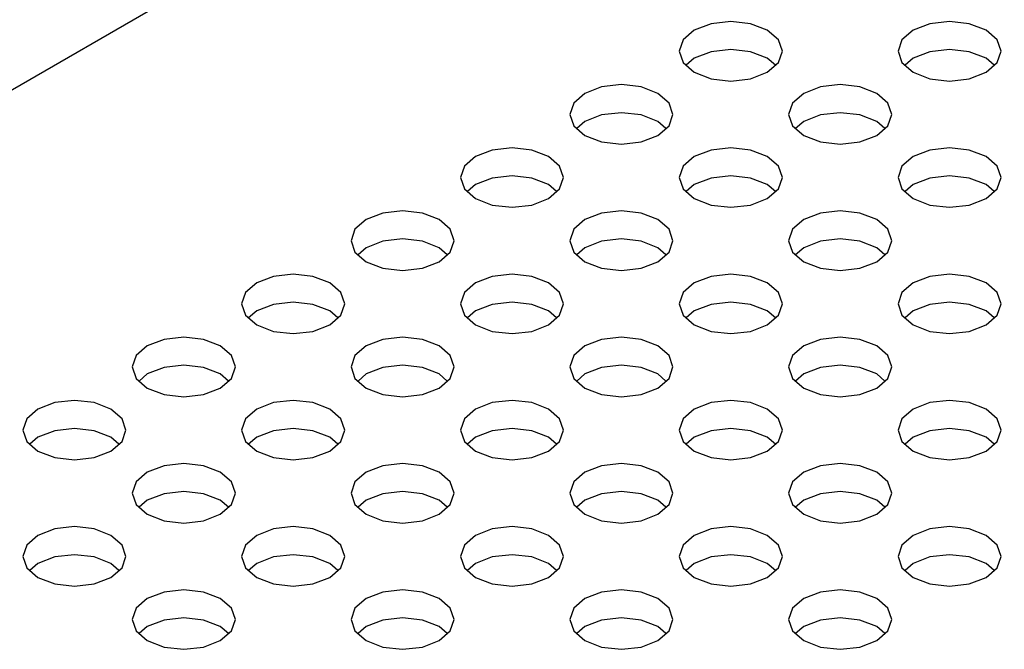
# Model space of a CAD drawing. Header units: inches. Extents: x 0 to 34, y 0 to 22.
# Tile 18 of 66: x 2.98 to 3.351, y 8.974 to 9.212. Entities that reach past the tile are written whole.
import ezdxf

# ---------------------------------------------------------------- set-up
doc = ezdxf.new("R2010")
doc.units = ezdxf.units.IN
doc.header["$LTSCALE"] = 1.87
doc.header["$MEASUREMENT"] = 0
doc.layers.get('0').update_dxf_attribs({"linetype": 'CONTINUOUS'})

msp = doc.modelspace()

# ---------------------------------------------------------------- linework, layer by layer
at = {"color": 2, "linetype": 'CONTINUOUS'}
for p, q in [((2.63599, 8.98889), (5.30903, 10.53226)), ((3.24047, 9.21045), (3.23415, 9.20801)), ((3.24791, 9.2113), (3.24047, 9.21045)), ((3.25536, 9.21045), (3.24791, 9.2113)), ((3.26167, 9.20801), (3.25536, 9.21045)), ((3.32303, 9.21045), (3.31672, 9.20801)), ((3.33048, 9.2113), (3.32303, 9.21045)), ((3.33792, 9.21045), (3.33048, 9.2113)), ((3.34424, 9.20801), (3.33792, 9.21045)), ((3.23415, 9.20801), (3.22993, 9.20436)), ((3.26589, 9.20436), (3.26167, 9.20801)), ((3.31672, 9.20801), (3.3125, 9.20436)), ((3.34846, 9.20436), (3.34424, 9.20801)), ((3.22993, 9.20436), (3.22845, 9.20006)), ((3.26737, 9.20006), (3.26589, 9.20436)), ((3.3125, 9.20436), (3.31102, 9.20006)), ((3.34994, 9.20006), (3.34846, 9.20436)), ((3.22845, 9.20006), (3.22993, 9.19577)), ((3.24047, 9.19985), (3.23415, 9.19742)), ((3.24791, 9.20071), (3.24047, 9.19985)), ((3.25536, 9.19985), (3.24791, 9.20071)), ((3.26167, 9.19742), (3.25536, 9.19985)), ((3.26589, 9.19577), (3.26737, 9.20006)), ((3.31102, 9.20006), (3.3125, 9.19577)), ((3.32303, 9.19985), (3.31672, 9.19742)), ((3.33048, 9.20071), (3.32303, 9.19985)), ((3.33792, 9.19985), (3.33048, 9.20071)), ((3.34424, 9.19742), (3.33792, 9.19985)), ((3.34846, 9.19577), (3.34994, 9.20006)), ((3.22993, 9.19577), (3.23415, 9.19212)), ((3.23415, 9.19742), (3.23109, 9.19477)), ((3.26474, 9.19477), (3.26167, 9.19742)), ((3.26167, 9.19212), (3.26589, 9.19577)), ((3.3125, 9.19577), (3.31672, 9.19212)), ((3.31672, 9.19742), (3.31365, 9.19477)), ((3.3473, 9.19477), (3.34424, 9.19742)), ((3.34424, 9.19212), (3.34846, 9.19577)), ((3.23415, 9.19212), (3.24047, 9.18968)), ((3.25536, 9.18968), (3.26167, 9.19212)), ((3.31672, 9.19212), (3.32303, 9.18968)), ((3.33792, 9.18968), (3.34424, 9.19212)), ((3.24047, 9.18968), (3.24791, 9.18883)), ((3.24791, 9.18883), (3.25536, 9.18968)), ((3.32303, 9.18968), (3.33048, 9.18883)), ((3.33048, 9.18883), (3.33792, 9.18968)), ((3.19918, 9.18661), (3.19287, 9.18417)), ((3.20663, 9.18747), (3.19918, 9.18661)), ((3.21408, 9.18661), (3.20663, 9.18747)), ((3.22039, 9.18417), (3.21408, 9.18661)), ((3.28175, 9.18661), (3.27543, 9.18417)), ((3.2892, 9.18747), (3.28175, 9.18661)), ((3.29664, 9.18661), (3.2892, 9.18747)), ((3.30296, 9.18417), (3.29664, 9.18661)), ((3.19287, 9.18417), (3.18865, 9.18053)), ((3.22461, 9.18053), (3.22039, 9.18417)), ((3.27543, 9.18417), (3.27122, 9.18053)), ((3.30717, 9.18053), (3.30296, 9.18417)), ((3.18865, 9.18053), (3.18717, 9.17623)), ((3.22609, 9.17623), (3.22461, 9.18053)), ((3.27122, 9.18053), (3.26973, 9.17623)), ((3.30866, 9.17623), (3.30717, 9.18053)), ((3.18717, 9.17623), (3.18865, 9.17193)), ((3.19287, 9.17358), (3.18981, 9.17093)), ((3.19918, 9.17602), (3.19287, 9.17358)), ((3.20663, 9.17687), (3.19918, 9.17602)), ((3.21408, 9.17602), (3.20663, 9.17687)), ((3.22039, 9.17358), (3.21408, 9.17602)), ((3.22346, 9.17093), (3.22039, 9.17358)), ((3.22461, 9.17193), (3.22609, 9.17623)), ((3.26973, 9.17623), (3.27122, 9.17193)), ((3.27543, 9.17358), (3.27237, 9.17093)), ((3.28175, 9.17602), (3.27543, 9.17358)), ((3.2892, 9.17687), (3.28175, 9.17602)), ((3.29664, 9.17602), (3.2892, 9.17687)), ((3.30296, 9.17358), (3.29664, 9.17602)), ((3.30602, 9.17093), (3.30296, 9.17358)), ((3.30717, 9.17193), (3.30866, 9.17623)), ((3.18865, 9.17193), (3.19287, 9.16828)), ((3.22039, 9.16828), (3.22461, 9.17193)), ((3.27122, 9.17193), (3.27543, 9.16828)), ((3.30296, 9.16828), (3.30717, 9.17193)), ((3.19287, 9.16828), (3.19918, 9.16585)), ((3.19918, 9.16585), (3.20663, 9.16499)), ((3.20663, 9.16499), (3.21408, 9.16585)), ((3.21408, 9.16585), (3.22039, 9.16828)), ((3.27543, 9.16828), (3.28175, 9.16585)), ((3.28175, 9.16585), (3.2892, 9.16499)), ((3.2892, 9.16499), (3.29664, 9.16585)), ((3.29664, 9.16585), (3.30296, 9.16828)), ((3.1579, 9.16277), (3.15159, 9.16034)), ((3.16535, 9.16363), (3.1579, 9.16277)), ((3.1728, 9.16277), (3.16535, 9.16363)), ((3.17911, 9.16034), (3.1728, 9.16277)), ((3.24047, 9.16277), (3.23415, 9.16034)), ((3.24791, 9.16363), (3.24047, 9.16277)), ((3.25536, 9.16277), (3.24791, 9.16363)), ((3.26167, 9.16034), (3.25536, 9.16277)), ((3.32303, 9.16277), (3.31672, 9.16034)), ((3.33048, 9.16363), (3.32303, 9.16277)), ((3.33792, 9.16277), (3.33048, 9.16363)), ((3.34424, 9.16034), (3.33792, 9.16277)), ((3.15159, 9.16034), (3.14737, 9.15669)), ((3.18333, 9.15669), (3.17911, 9.16034)), ((3.23415, 9.16034), (3.22993, 9.15669)), ((3.26589, 9.15669), (3.26167, 9.16034)), ((3.31672, 9.16034), (3.3125, 9.15669)), ((3.34846, 9.15669), (3.34424, 9.16034)), ((3.14737, 9.15669), (3.14589, 9.15239)), ((3.18481, 9.15239), (3.18333, 9.15669)), ((3.22993, 9.15669), (3.22845, 9.15239)), ((3.26737, 9.15239), (3.26589, 9.15669)), ((3.3125, 9.15669), (3.31102, 9.15239)), ((3.34994, 9.15239), (3.34846, 9.15669)), ((3.14589, 9.15239), (3.14737, 9.14809)), ((3.1579, 9.15218), (3.15159, 9.14975)), ((3.16535, 9.15304), (3.1579, 9.15218)), ((3.1728, 9.15218), (3.16535, 9.15304)), ((3.17911, 9.14975), (3.1728, 9.15218)), ((3.18333, 9.14809), (3.18481, 9.15239)), ((3.22845, 9.15239), (3.22993, 9.14809)), ((3.24047, 9.15218), (3.23415, 9.14975)), ((3.24791, 9.15304), (3.24047, 9.15218)), ((3.25536, 9.15218), (3.24791, 9.15304)), ((3.26167, 9.14975), (3.25536, 9.15218)), ((3.26589, 9.14809), (3.26737, 9.15239)), ((3.31102, 9.15239), (3.3125, 9.14809)), ((3.32303, 9.15218), (3.31672, 9.14975)), ((3.33048, 9.15304), (3.32303, 9.15218)), ((3.33792, 9.15218), (3.33048, 9.15304)), ((3.34424, 9.14975), (3.33792, 9.15218)), ((3.34846, 9.14809), (3.34994, 9.15239)), ((3.14737, 9.14809), (3.15159, 9.14445)), ((3.15159, 9.14975), (3.14852, 9.1471)), ((3.18218, 9.1471), (3.17911, 9.14975)), ((3.17911, 9.14445), (3.18333, 9.14809)), ((3.22993, 9.14809), (3.23415, 9.14445)), ((3.23415, 9.14975), (3.23109, 9.1471)), ((3.26474, 9.1471), (3.26167, 9.14975)), ((3.26167, 9.14445), (3.26589, 9.14809)), ((3.3125, 9.14809), (3.31672, 9.14445)), ((3.31672, 9.14975), (3.31365, 9.1471)), ((3.3473, 9.1471), (3.34424, 9.14975)), ((3.34424, 9.14445), (3.34846, 9.14809)), ((3.15159, 9.14445), (3.1579, 9.14201)), ((3.1728, 9.14201), (3.17911, 9.14445)), ((3.23415, 9.14445), (3.24047, 9.14201)), ((3.25536, 9.14201), (3.26167, 9.14445)), ((3.31672, 9.14445), (3.32303, 9.14201)), ((3.33792, 9.14201), (3.34424, 9.14445)), ((3.12407, 9.13979), (3.11662, 9.13894)), ((3.13152, 9.13894), (3.12407, 9.13979)), ((3.1579, 9.14201), (3.16535, 9.14116)), ((3.16535, 9.14116), (3.1728, 9.14201)), ((3.20663, 9.13979), (3.19918, 9.13894)), ((3.21408, 9.13894), (3.20663, 9.13979)), ((3.24047, 9.14201), (3.24791, 9.14116)), ((3.24791, 9.14116), (3.25536, 9.14201)), ((3.2892, 9.13979), (3.28175, 9.13894)), ((3.29664, 9.13894), (3.2892, 9.13979)), ((3.32303, 9.14201), (3.33048, 9.14116)), ((3.33048, 9.14116), (3.33792, 9.14201)), ((3.11031, 9.1365), (3.10609, 9.13286)), ((3.11662, 9.13894), (3.11031, 9.1365)), ((3.13783, 9.1365), (3.13152, 9.13894)), ((3.14205, 9.13286), (3.13783, 9.1365)), ((3.19287, 9.1365), (3.18865, 9.13286)), ((3.19918, 9.13894), (3.19287, 9.1365)), ((3.22039, 9.1365), (3.21408, 9.13894)), ((3.22461, 9.13286), (3.22039, 9.1365)), ((3.27543, 9.1365), (3.27122, 9.13286)), ((3.28175, 9.13894), (3.27543, 9.1365)), ((3.30296, 9.1365), (3.29664, 9.13894)), ((3.30717, 9.13286), (3.30296, 9.1365)), ((3.10609, 9.13286), (3.10461, 9.12856)), ((3.14353, 9.12856), (3.14205, 9.13286)), ((3.18865, 9.13286), (3.18717, 9.12856)), ((3.22609, 9.12856), (3.22461, 9.13286)), ((3.27122, 9.13286), (3.26973, 9.12856)), ((3.30866, 9.12856), (3.30717, 9.13286)), ((3.12407, 9.1292), (3.11662, 9.12835)), ((3.13152, 9.12835), (3.12407, 9.1292)), ((3.20663, 9.1292), (3.19918, 9.12835)), ((3.21408, 9.12835), (3.20663, 9.1292)), ((3.2892, 9.1292), (3.28175, 9.12835)), ((3.29664, 9.12835), (3.2892, 9.1292)), ((3.10461, 9.12856), (3.10609, 9.12426)), ((3.11031, 9.12591), (3.10724, 9.12326)), ((3.11662, 9.12835), (3.11031, 9.12591)), ((3.13783, 9.12591), (3.13152, 9.12835)), ((3.14089, 9.12326), (3.13783, 9.12591)), ((3.14205, 9.12426), (3.14353, 9.12856)), ((3.18717, 9.12856), (3.18865, 9.12426)), ((3.19287, 9.12591), (3.18981, 9.12326)), ((3.19918, 9.12835), (3.19287, 9.12591)), ((3.22039, 9.12591), (3.21408, 9.12835)), ((3.22346, 9.12326), (3.22039, 9.12591)), ((3.22461, 9.12426), (3.22609, 9.12856)), ((3.26973, 9.12856), (3.27122, 9.12426)), ((3.27543, 9.12591), (3.27237, 9.12326)), ((3.28175, 9.12835), (3.27543, 9.12591)), ((3.30296, 9.12591), (3.29664, 9.12835)), ((3.30602, 9.12326), (3.30296, 9.12591)), ((3.30717, 9.12426), (3.30866, 9.12856)), ((3.10609, 9.12426), (3.11031, 9.12061)), ((3.13783, 9.12061), (3.14205, 9.12426)), ((3.18865, 9.12426), (3.19287, 9.12061)), ((3.22039, 9.12061), (3.22461, 9.12426)), ((3.27122, 9.12426), (3.27543, 9.12061)), ((3.30296, 9.12061), (3.30717, 9.12426)), ((3.11031, 9.12061), (3.11662, 9.11818)), ((3.11662, 9.11818), (3.12407, 9.11732)), ((3.12407, 9.11732), (3.13152, 9.11818)), ((3.13152, 9.11818), (3.13783, 9.12061)), ((3.19287, 9.12061), (3.19918, 9.11818)), ((3.19918, 9.11818), (3.20663, 9.11732)), ((3.20663, 9.11732), (3.21408, 9.11818)), ((3.21408, 9.11818), (3.22039, 9.12061)), ((3.27543, 9.12061), (3.28175, 9.11818)), ((3.28175, 9.11818), (3.2892, 9.11732)), ((3.2892, 9.11732), (3.29664, 9.11818)), ((3.29664, 9.11818), (3.30296, 9.12061)), ((3.07534, 9.1151), (3.06903, 9.11267)), ((3.08279, 9.11596), (3.07534, 9.1151)), ((3.09023, 9.1151), (3.08279, 9.11596)), ((3.09655, 9.11267), (3.09023, 9.1151)), ((3.1579, 9.1151), (3.15159, 9.11267)), ((3.16535, 9.11596), (3.1579, 9.1151)), ((3.1728, 9.1151), (3.16535, 9.11596)), ((3.17911, 9.11267), (3.1728, 9.1151)), ((3.24047, 9.1151), (3.23415, 9.11267)), ((3.24791, 9.11596), (3.24047, 9.1151)), ((3.25536, 9.1151), (3.24791, 9.11596)), ((3.26167, 9.11267), (3.25536, 9.1151)), ((3.32303, 9.1151), (3.31672, 9.11267)), ((3.33048, 9.11596), (3.32303, 9.1151)), ((3.33792, 9.1151), (3.33048, 9.11596)), ((3.34424, 9.11267), (3.33792, 9.1151)), ((3.06903, 9.11267), (3.06481, 9.10902)), ((3.10077, 9.10902), (3.09655, 9.11267)), ((3.15159, 9.11267), (3.14737, 9.10902)), ((3.18333, 9.10902), (3.17911, 9.11267)), ((3.23415, 9.11267), (3.22993, 9.10902)), ((3.26589, 9.10902), (3.26167, 9.11267)), ((3.31672, 9.11267), (3.3125, 9.10902)), ((3.34846, 9.10902), (3.34424, 9.11267)), ((3.06481, 9.10902), (3.06333, 9.10472)), ((3.10225, 9.10472), (3.10077, 9.10902)), ((3.14737, 9.10902), (3.14589, 9.10472)), ((3.18481, 9.10472), (3.18333, 9.10902)), ((3.22993, 9.10902), (3.22845, 9.10472)), ((3.26737, 9.10472), (3.26589, 9.10902)), ((3.3125, 9.10902), (3.31102, 9.10472)), ((3.34994, 9.10472), (3.34846, 9.10902)), ((3.06333, 9.10472), (3.06481, 9.10042)), ((3.07534, 9.10451), (3.06903, 9.10208)), ((3.08279, 9.10537), (3.07534, 9.10451)), ((3.09023, 9.10451), (3.08279, 9.10537)), ((3.09655, 9.10208), (3.09023, 9.10451)), ((3.10077, 9.10042), (3.10225, 9.10472)), ((3.14589, 9.10472), (3.14737, 9.10042)), ((3.1579, 9.10451), (3.15159, 9.10208)), ((3.16535, 9.10537), (3.1579, 9.10451)), ((3.1728, 9.10451), (3.16535, 9.10537)), ((3.17911, 9.10208), (3.1728, 9.10451)), ((3.18333, 9.10042), (3.18481, 9.10472)), ((3.22845, 9.10472), (3.22993, 9.10042)), ((3.24047, 9.10451), (3.23415, 9.10208)), ((3.24791, 9.10537), (3.24047, 9.10451)), ((3.25536, 9.10451), (3.24791, 9.10537)), ((3.26167, 9.10208), (3.25536, 9.10451)), ((3.26589, 9.10042), (3.26737, 9.10472)), ((3.31102, 9.10472), (3.3125, 9.10042)), ((3.32303, 9.10451), (3.31672, 9.10208)), ((3.33048, 9.10537), (3.32303, 9.10451)), ((3.33792, 9.10451), (3.33048, 9.10537)), ((3.34424, 9.10208), (3.33792, 9.10451)), ((3.34846, 9.10042), (3.34994, 9.10472)), ((3.06481, 9.10042), (3.06903, 9.09678)), ((3.06903, 9.10208), (3.06596, 9.09943)), ((3.09961, 9.09943), (3.09655, 9.10208)), ((3.09655, 9.09678), (3.10077, 9.10042)), ((3.14737, 9.10042), (3.15159, 9.09678)), ((3.15159, 9.10208), (3.14852, 9.09943)), ((3.18218, 9.09943), (3.17911, 9.10208)), ((3.17911, 9.09678), (3.18333, 9.10042)), ((3.22993, 9.10042), (3.23415, 9.09678)), ((3.23415, 9.10208), (3.23109, 9.09943)), ((3.26474, 9.09943), (3.26167, 9.10208)), ((3.26167, 9.09678), (3.26589, 9.10042)), ((3.3125, 9.10042), (3.31672, 9.09678)), ((3.31672, 9.10208), (3.31365, 9.09943)), ((3.3473, 9.09943), (3.34424, 9.10208)), ((3.34424, 9.09678), (3.34846, 9.10042)), ((3.06903, 9.09678), (3.07534, 9.09434)), ((3.09023, 9.09434), (3.09655, 9.09678)), ((3.15159, 9.09678), (3.1579, 9.09434)), ((3.1728, 9.09434), (3.17911, 9.09678)), ((3.23415, 9.09678), (3.24047, 9.09434)), ((3.25536, 9.09434), (3.26167, 9.09678)), ((3.31672, 9.09678), (3.32303, 9.09434)), ((3.33792, 9.09434), (3.34424, 9.09678)), ((3.0415, 9.09212), (3.03406, 9.09127)), ((3.04895, 9.09127), (3.0415, 9.09212)), ((3.07534, 9.09434), (3.08279, 9.09349)), ((3.08279, 9.09349), (3.09023, 9.09434)), ((3.12407, 9.09212), (3.11662, 9.09127)), ((3.13152, 9.09127), (3.12407, 9.09212)), ((3.1579, 9.09434), (3.16535, 9.09349)), ((3.16535, 9.09349), (3.1728, 9.09434)), ((3.20663, 9.09212), (3.19918, 9.09127)), ((3.21408, 9.09127), (3.20663, 9.09212)), ((3.24047, 9.09434), (3.24791, 9.09349)), ((3.24791, 9.09349), (3.25536, 9.09434)), ((3.2892, 9.09212), (3.28175, 9.09127)), ((3.29664, 9.09127), (3.2892, 9.09212)), ((3.32303, 9.09434), (3.33048, 9.09349)), ((3.33048, 9.09349), (3.33792, 9.09434)), ((3.02774, 9.08883), (3.02353, 9.08519)), ((3.03406, 9.09127), (3.02774, 9.08883)), ((3.05526, 9.08883), (3.04895, 9.09127)), ((3.05948, 9.08519), (3.05526, 9.08883)), ((3.11031, 9.08883), (3.10609, 9.08519)), ((3.11662, 9.09127), (3.11031, 9.08883)), ((3.13783, 9.08883), (3.13152, 9.09127)), ((3.14205, 9.08519), (3.13783, 9.08883)), ((3.19287, 9.08883), (3.18865, 9.08519)), ((3.19918, 9.09127), (3.19287, 9.08883)), ((3.22039, 9.08883), (3.21408, 9.09127)), ((3.22461, 9.08519), (3.22039, 9.08883)), ((3.27543, 9.08883), (3.27122, 9.08519)), ((3.28175, 9.09127), (3.27543, 9.08883)), ((3.30296, 9.08883), (3.29664, 9.09127)), ((3.30717, 9.08519), (3.30296, 9.08883)), ((3.02353, 9.08519), (3.02204, 9.08089)), ((3.06096, 9.08089), (3.05948, 9.08519)), ((3.10609, 9.08519), (3.10461, 9.08089)), ((3.14353, 9.08089), (3.14205, 9.08519)), ((3.18865, 9.08519), (3.18717, 9.08089)), ((3.22609, 9.08089), (3.22461, 9.08519)), ((3.27122, 9.08519), (3.26973, 9.08089)), ((3.30866, 9.08089), (3.30717, 9.08519)), ((3.02204, 9.08089), (3.02353, 9.07659)), ((3.03406, 9.08068), (3.02774, 9.07824)), ((3.0415, 9.08153), (3.03406, 9.08068)), ((3.04895, 9.08068), (3.0415, 9.08153)), ((3.05526, 9.07824), (3.04895, 9.08068)), ((3.05948, 9.07659), (3.06096, 9.08089)), ((3.10461, 9.08089), (3.10609, 9.07659)), ((3.11662, 9.08068), (3.11031, 9.07824)), ((3.12407, 9.08153), (3.11662, 9.08068)), ((3.13152, 9.08068), (3.12407, 9.08153)), ((3.13783, 9.07824), (3.13152, 9.08068)), ((3.14205, 9.07659), (3.14353, 9.08089)), ((3.18717, 9.08089), (3.18865, 9.07659)), ((3.19918, 9.08068), (3.19287, 9.07824)), ((3.20663, 9.08153), (3.19918, 9.08068)), ((3.21408, 9.08068), (3.20663, 9.08153)), ((3.22039, 9.07824), (3.21408, 9.08068)), ((3.22461, 9.07659), (3.22609, 9.08089)), ((3.26973, 9.08089), (3.27122, 9.07659)), ((3.28175, 9.08068), (3.27543, 9.07824)), ((3.2892, 9.08153), (3.28175, 9.08068)), ((3.29664, 9.08068), (3.2892, 9.08153)), ((3.30296, 9.07824), (3.29664, 9.08068)), ((3.30717, 9.07659), (3.30866, 9.08089)), ((3.02774, 9.07824), (3.02468, 9.07559)), ((3.05833, 9.07559), (3.05526, 9.07824)), ((3.11031, 9.07824), (3.10724, 9.07559)), ((3.14089, 9.07559), (3.13783, 9.07824)), ((3.19287, 9.07824), (3.18981, 9.07559)), ((3.22346, 9.07559), (3.22039, 9.07824)), ((3.27543, 9.07824), (3.27237, 9.07559)), ((3.30602, 9.07559), (3.30296, 9.07824)), ((3.02353, 9.07659), (3.02774, 9.07294)), ((3.02774, 9.07294), (3.03406, 9.07051)), ((3.04895, 9.07051), (3.05526, 9.07294)), ((3.05526, 9.07294), (3.05948, 9.07659)), ((3.10609, 9.07659), (3.11031, 9.07294)), ((3.11031, 9.07294), (3.11662, 9.07051)), ((3.13152, 9.07051), (3.13783, 9.07294)), ((3.13783, 9.07294), (3.14205, 9.07659)), ((3.18865, 9.07659), (3.19287, 9.07294)), ((3.19287, 9.07294), (3.19918, 9.07051)), ((3.21408, 9.07051), (3.22039, 9.07294)), ((3.22039, 9.07294), (3.22461, 9.07659)), ((3.27122, 9.07659), (3.27543, 9.07294)), ((3.27543, 9.07294), (3.28175, 9.07051)), ((3.29664, 9.07051), (3.30296, 9.07294)), ((3.30296, 9.07294), (3.30717, 9.07659)), ((3.03406, 9.07051), (3.0415, 9.06965)), ((3.0415, 9.06965), (3.04895, 9.07051)), ((3.11662, 9.07051), (3.12407, 9.06965)), ((3.12407, 9.06965), (3.13152, 9.07051)), ((3.19918, 9.07051), (3.20663, 9.06965)), ((3.20663, 9.06965), (3.21408, 9.07051)), ((3.28175, 9.07051), (3.2892, 9.06965)), ((3.2892, 9.06965), (3.29664, 9.07051)), ((2.99278, 9.06743), (2.98646, 9.065)), ((3.00022, 9.06829), (2.99278, 9.06743)), ((3.00767, 9.06743), (3.00022, 9.06829)), ((3.01398, 9.065), (3.00767, 9.06743)), ((3.07534, 9.06743), (3.06903, 9.065)), ((3.08279, 9.06829), (3.07534, 9.06743)), ((3.09023, 9.06743), (3.08279, 9.06829)), ((3.09655, 9.065), (3.09023, 9.06743)), ((3.1579, 9.06743), (3.15159, 9.065)), ((3.16535, 9.06829), (3.1579, 9.06743)), ((3.1728, 9.06743), (3.16535, 9.06829)), ((3.17911, 9.065), (3.1728, 9.06743)), ((3.24047, 9.06743), (3.23415, 9.065)), ((3.24791, 9.06829), (3.24047, 9.06743)), ((3.25536, 9.06743), (3.24791, 9.06829)), ((3.26167, 9.065), (3.25536, 9.06743)), ((3.32303, 9.06743), (3.31672, 9.065)), ((3.33048, 9.06829), (3.32303, 9.06743)), ((3.33792, 9.06743), (3.33048, 9.06829)), ((3.34424, 9.065), (3.33792, 9.06743)), ((2.98646, 9.065), (2.98224, 9.06135)), ((3.0182, 9.06135), (3.01398, 9.065)), ((3.06903, 9.065), (3.06481, 9.06135)), ((3.10077, 9.06135), (3.09655, 9.065)), ((3.15159, 9.065), (3.14737, 9.06135)), ((3.18333, 9.06135), (3.17911, 9.065)), ((3.23415, 9.065), (3.22993, 9.06135)), ((3.26589, 9.06135), (3.26167, 9.065)), ((3.31672, 9.065), (3.3125, 9.06135)), ((3.34846, 9.06135), (3.34424, 9.065)), ((2.98224, 9.06135), (2.98076, 9.05705)), ((3.01968, 9.05705), (3.0182, 9.06135)), ((3.06481, 9.06135), (3.06333, 9.05705)), ((3.10225, 9.05705), (3.10077, 9.06135)), ((3.14737, 9.06135), (3.14589, 9.05705)), ((3.18481, 9.05705), (3.18333, 9.06135)), ((3.22993, 9.06135), (3.22845, 9.05705)), ((3.26737, 9.05705), (3.26589, 9.06135)), ((3.3125, 9.06135), (3.31102, 9.05705)), ((3.34994, 9.05705), (3.34846, 9.06135)), ((2.98076, 9.05705), (2.98224, 9.05275)), ((2.98646, 9.05441), (2.9834, 9.05176)), ((2.99278, 9.05684), (2.98646, 9.05441)), ((3.00022, 9.0577), (2.99278, 9.05684)), ((3.00767, 9.05684), (3.00022, 9.0577)), ((3.01398, 9.05441), (3.00767, 9.05684)), ((3.01705, 9.05176), (3.01398, 9.05441)), ((3.0182, 9.05275), (3.01968, 9.05705)), ((3.06333, 9.05705), (3.06481, 9.05275)), ((3.06903, 9.05441), (3.06596, 9.05176)), ((3.07534, 9.05684), (3.06903, 9.05441)), ((3.08279, 9.0577), (3.07534, 9.05684)), ((3.09023, 9.05684), (3.08279, 9.0577)), ((3.09655, 9.05441), (3.09023, 9.05684)), ((3.09961, 9.05176), (3.09655, 9.05441)), ((3.10077, 9.05275), (3.10225, 9.05705)), ((3.14589, 9.05705), (3.14737, 9.05275)), ((3.15159, 9.05441), (3.14852, 9.05176)), ((3.1579, 9.05684), (3.15159, 9.05441)), ((3.16535, 9.0577), (3.1579, 9.05684)), ((3.1728, 9.05684), (3.16535, 9.0577)), ((3.17911, 9.05441), (3.1728, 9.05684)), ((3.18218, 9.05176), (3.17911, 9.05441)), ((3.18333, 9.05275), (3.18481, 9.05705)), ((3.22845, 9.05705), (3.22993, 9.05275)), ((3.23415, 9.05441), (3.23109, 9.05176)), ((3.24047, 9.05684), (3.23415, 9.05441)), ((3.24791, 9.0577), (3.24047, 9.05684)), ((3.25536, 9.05684), (3.24791, 9.0577)), ((3.26167, 9.05441), (3.25536, 9.05684)), ((3.26474, 9.05176), (3.26167, 9.05441)), ((3.26589, 9.05275), (3.26737, 9.05705)), ((3.31102, 9.05705), (3.3125, 9.05275)), ((3.31672, 9.05441), (3.31365, 9.05176)), ((3.32303, 9.05684), (3.31672, 9.05441)), ((3.33048, 9.0577), (3.32303, 9.05684)), ((3.33792, 9.05684), (3.33048, 9.0577)), ((3.34424, 9.05441), (3.33792, 9.05684)), ((3.3473, 9.05176), (3.34424, 9.05441)), ((3.34846, 9.05275), (3.34994, 9.05705)), ((2.98224, 9.05275), (2.98646, 9.04911)), ((3.01398, 9.04911), (3.0182, 9.05275)), ((3.06481, 9.05275), (3.06903, 9.04911)), ((3.09655, 9.04911), (3.10077, 9.05275)), ((3.14737, 9.05275), (3.15159, 9.04911)), ((3.17911, 9.04911), (3.18333, 9.05275)), ((3.22993, 9.05275), (3.23415, 9.04911)), ((3.26167, 9.04911), (3.26589, 9.05275)), ((3.3125, 9.05275), (3.31672, 9.04911)), ((3.34424, 9.04911), (3.34846, 9.05275)), ((2.98646, 9.04911), (2.99278, 9.04667)), ((3.00767, 9.04667), (3.01398, 9.04911)), ((3.06903, 9.04911), (3.07534, 9.04667)), ((3.09023, 9.04667), (3.09655, 9.04911)), ((3.15159, 9.04911), (3.1579, 9.04667)), ((3.1728, 9.04667), (3.17911, 9.04911)), ((3.23415, 9.04911), (3.24047, 9.04667)), ((3.25536, 9.04667), (3.26167, 9.04911)), ((3.31672, 9.04911), (3.32303, 9.04667)), ((3.33792, 9.04667), (3.34424, 9.04911)), ((2.99278, 9.04667), (3.00022, 9.04582)), ((3.00022, 9.04582), (3.00767, 9.04667)), ((3.03406, 9.0436), (3.02774, 9.04116)), ((3.0415, 9.04445), (3.03406, 9.0436)), ((3.04895, 9.0436), (3.0415, 9.04445)), ((3.05526, 9.04116), (3.04895, 9.0436)), ((3.07534, 9.04667), (3.08279, 9.04582)), ((3.08279, 9.04582), (3.09023, 9.04667)), ((3.11662, 9.0436), (3.11031, 9.04116)), ((3.12407, 9.04445), (3.11662, 9.0436)), ((3.13152, 9.0436), (3.12407, 9.04445)), ((3.13783, 9.04116), (3.13152, 9.0436)), ((3.1579, 9.04667), (3.16535, 9.04582)), ((3.16535, 9.04582), (3.1728, 9.04667)), ((3.19918, 9.0436), (3.19287, 9.04116)), ((3.20663, 9.04445), (3.19918, 9.0436)), ((3.21408, 9.0436), (3.20663, 9.04445)), ((3.22039, 9.04116), (3.21408, 9.0436)), ((3.24047, 9.04667), (3.24791, 9.04582)), ((3.24791, 9.04582), (3.25536, 9.04667)), ((3.28175, 9.0436), (3.27543, 9.04116)), ((3.2892, 9.04445), (3.28175, 9.0436)), ((3.29664, 9.0436), (3.2892, 9.04445)), ((3.30296, 9.04116), (3.29664, 9.0436)), ((3.32303, 9.04667), (3.33048, 9.04582)), ((3.33048, 9.04582), (3.33792, 9.04667)), ((3.02774, 9.04116), (3.02353, 9.03752)), ((3.05948, 9.03752), (3.05526, 9.04116)), ((3.11031, 9.04116), (3.10609, 9.03752)), ((3.14205, 9.03752), (3.13783, 9.04116)), ((3.19287, 9.04116), (3.18865, 9.03752)), ((3.22461, 9.03752), (3.22039, 9.04116)), ((3.27543, 9.04116), (3.27122, 9.03752)), ((3.30717, 9.03752), (3.30296, 9.04116)), ((3.02353, 9.03752), (3.02204, 9.03322)), ((3.06096, 9.03322), (3.05948, 9.03752)), ((3.10609, 9.03752), (3.10461, 9.03322)), ((3.14353, 9.03322), (3.14205, 9.03752)), ((3.18865, 9.03752), (3.18717, 9.03322)), ((3.22609, 9.03322), (3.22461, 9.03752)), ((3.27122, 9.03752), (3.26973, 9.03322)), ((3.30866, 9.03322), (3.30717, 9.03752)), ((3.02204, 9.03322), (3.02353, 9.02892)), ((3.03406, 9.03301), (3.02774, 9.03057)), ((3.0415, 9.03386), (3.03406, 9.03301)), ((3.04895, 9.03301), (3.0415, 9.03386)), ((3.05526, 9.03057), (3.04895, 9.03301)), ((3.05948, 9.02892), (3.06096, 9.03322)), ((3.10461, 9.03322), (3.10609, 9.02892)), ((3.11662, 9.03301), (3.11031, 9.03057)), ((3.12407, 9.03386), (3.11662, 9.03301)), ((3.13152, 9.03301), (3.12407, 9.03386)), ((3.13783, 9.03057), (3.13152, 9.03301)), ((3.14205, 9.02892), (3.14353, 9.03322)), ((3.18717, 9.03322), (3.18865, 9.02892)), ((3.19918, 9.03301), (3.19287, 9.03057)), ((3.20663, 9.03386), (3.19918, 9.03301)), ((3.21408, 9.03301), (3.20663, 9.03386)), ((3.22039, 9.03057), (3.21408, 9.03301)), ((3.22461, 9.02892), (3.22609, 9.03322)), ((3.26973, 9.03322), (3.27122, 9.02892)), ((3.28175, 9.03301), (3.27543, 9.03057)), ((3.2892, 9.03386), (3.28175, 9.03301)), ((3.29664, 9.03301), (3.2892, 9.03386)), ((3.30296, 9.03057), (3.29664, 9.03301)), ((3.30717, 9.02892), (3.30866, 9.03322)), ((3.02353, 9.02892), (3.02774, 9.02527)), ((3.02774, 9.03057), (3.02468, 9.02792)), ((3.05833, 9.02792), (3.05526, 9.03057)), ((3.05526, 9.02527), (3.05948, 9.02892)), ((3.10609, 9.02892), (3.11031, 9.02527)), ((3.11031, 9.03057), (3.10724, 9.02792)), ((3.14089, 9.02792), (3.13783, 9.03057)), ((3.13783, 9.02527), (3.14205, 9.02892)), ((3.18865, 9.02892), (3.19287, 9.02527)), ((3.19287, 9.03057), (3.18981, 9.02792)), ((3.22346, 9.02792), (3.22039, 9.03057)), ((3.22039, 9.02527), (3.22461, 9.02892)), ((3.27122, 9.02892), (3.27543, 9.02527)), ((3.27543, 9.03057), (3.27237, 9.02792)), ((3.30602, 9.02792), (3.30296, 9.03057)), ((3.30296, 9.02527), (3.30717, 9.02892)), ((3.02774, 9.02527), (3.03406, 9.02284)), ((3.04895, 9.02284), (3.05526, 9.02527)), ((3.11031, 9.02527), (3.11662, 9.02284)), ((3.13152, 9.02284), (3.13783, 9.02527)), ((3.19287, 9.02527), (3.19918, 9.02284)), ((3.21408, 9.02284), (3.22039, 9.02527)), ((3.27543, 9.02527), (3.28175, 9.02284)), ((3.29664, 9.02284), (3.30296, 9.02527)), ((3.03406, 9.02284), (3.0415, 9.02198)), ((3.0415, 9.02198), (3.04895, 9.02284)), ((3.11662, 9.02284), (3.12407, 9.02198)), ((3.12407, 9.02198), (3.13152, 9.02284)), ((3.19918, 9.02284), (3.20663, 9.02198)), ((3.20663, 9.02198), (3.21408, 9.02284)), ((3.28175, 9.02284), (3.2892, 9.02198)), ((3.2892, 9.02198), (3.29664, 9.02284)), ((2.98646, 9.01733), (2.98224, 9.01368)), ((2.99278, 9.01976), (2.98646, 9.01733)), ((3.00022, 9.02062), (2.99278, 9.01976)), ((3.00767, 9.01976), (3.00022, 9.02062)), ((3.01398, 9.01733), (3.00767, 9.01976)), ((3.0182, 9.01368), (3.01398, 9.01733)), ((3.06903, 9.01733), (3.06481, 9.01368)), ((3.07534, 9.01976), (3.06903, 9.01733)), ((3.08279, 9.02062), (3.07534, 9.01976)), ((3.09023, 9.01976), (3.08279, 9.02062)), ((3.09655, 9.01733), (3.09023, 9.01976)), ((3.10077, 9.01368), (3.09655, 9.01733)), ((3.15159, 9.01733), (3.14737, 9.01368)), ((3.1579, 9.01976), (3.15159, 9.01733)), ((3.16535, 9.02062), (3.1579, 9.01976)), ((3.1728, 9.01976), (3.16535, 9.02062)), ((3.17911, 9.01733), (3.1728, 9.01976)), ((3.18333, 9.01368), (3.17911, 9.01733)), ((3.23415, 9.01733), (3.22993, 9.01368)), ((3.24047, 9.01976), (3.23415, 9.01733)), ((3.24791, 9.02062), (3.24047, 9.01976)), ((3.25536, 9.01976), (3.24791, 9.02062)), ((3.26167, 9.01733), (3.25536, 9.01976)), ((3.26589, 9.01368), (3.26167, 9.01733)), ((3.31672, 9.01733), (3.3125, 9.01368)), ((3.32303, 9.01976), (3.31672, 9.01733)), ((3.33048, 9.02062), (3.32303, 9.01976)), ((3.33792, 9.01976), (3.33048, 9.02062)), ((3.34424, 9.01733), (3.33792, 9.01976)), ((3.34846, 9.01368), (3.34424, 9.01733)), ((2.98224, 9.01368), (2.98076, 9.00938)), ((3.01968, 9.00938), (3.0182, 9.01368)), ((3.06481, 9.01368), (3.06333, 9.00938)), ((3.10225, 9.00938), (3.10077, 9.01368)), ((3.14737, 9.01368), (3.14589, 9.00938)), ((3.18481, 9.00938), (3.18333, 9.01368)), ((3.22993, 9.01368), (3.22845, 9.00938)), ((3.26737, 9.00938), (3.26589, 9.01368)), ((3.3125, 9.01368), (3.31102, 9.00938)), ((3.34994, 9.00938), (3.34846, 9.01368)), ((3.00022, 9.01003), (2.99278, 9.00917)), ((3.00767, 9.00917), (3.00022, 9.01003)), ((3.08279, 9.01003), (3.07534, 9.00917)), ((3.09023, 9.00917), (3.08279, 9.01003)), ((3.16535, 9.01003), (3.1579, 9.00917)), ((3.1728, 9.00917), (3.16535, 9.01003)), ((3.24791, 9.01003), (3.24047, 9.00917)), ((3.25536, 9.00917), (3.24791, 9.01003)), ((3.33048, 9.01003), (3.32303, 9.00917)), ((3.33792, 9.00917), (3.33048, 9.01003)), ((2.98076, 9.00938), (2.98224, 9.00508)), ((2.98646, 9.00673), (2.9834, 9.00409)), ((2.99278, 9.00917), (2.98646, 9.00673)), ((3.01398, 9.00673), (3.00767, 9.00917)), ((3.01705, 9.00409), (3.01398, 9.00673)), ((3.0182, 9.00508), (3.01968, 9.00938)), ((3.06333, 9.00938), (3.06481, 9.00508)), ((3.06903, 9.00673), (3.06596, 9.00409)), ((3.07534, 9.00917), (3.06903, 9.00673)), ((3.09655, 9.00673), (3.09023, 9.00917)), ((3.09961, 9.00409), (3.09655, 9.00673)), ((3.10077, 9.00508), (3.10225, 9.00938)), ((3.14589, 9.00938), (3.14737, 9.00508)), ((3.15159, 9.00673), (3.14852, 9.00409)), ((3.1579, 9.00917), (3.15159, 9.00673)), ((3.17911, 9.00673), (3.1728, 9.00917)), ((3.18218, 9.00409), (3.17911, 9.00673)), ((3.18333, 9.00508), (3.18481, 9.00938)), ((3.22845, 9.00938), (3.22993, 9.00508)), ((3.23415, 9.00673), (3.23109, 9.00409)), ((3.24047, 9.00917), (3.23415, 9.00673)), ((3.26167, 9.00673), (3.25536, 9.00917)), ((3.26474, 9.00409), (3.26167, 9.00673)), ((3.26589, 9.00508), (3.26737, 9.00938)), ((3.31102, 9.00938), (3.3125, 9.00508)), ((3.31672, 9.00673), (3.31365, 9.00409)), ((3.32303, 9.00917), (3.31672, 9.00673)), ((3.34424, 9.00673), (3.33792, 9.00917)), ((3.3473, 9.00409), (3.34424, 9.00673)), ((3.34846, 9.00508), (3.34994, 9.00938)), ((2.98224, 9.00508), (2.98646, 9.00144)), ((3.01398, 9.00144), (3.0182, 9.00508)), ((3.06481, 9.00508), (3.06903, 9.00144)), ((3.09655, 9.00144), (3.10077, 9.00508)), ((3.14737, 9.00508), (3.15159, 9.00144)), ((3.17911, 9.00144), (3.18333, 9.00508)), ((3.22993, 9.00508), (3.23415, 9.00144)), ((3.26167, 9.00144), (3.26589, 9.00508)), ((3.3125, 9.00508), (3.31672, 9.00144)), ((3.34424, 9.00144), (3.34846, 9.00508)), ((2.98646, 9.00144), (2.99278, 8.999)), ((2.99278, 8.999), (3.00022, 8.99815)), ((3.00022, 8.99815), (3.00767, 8.999)), ((3.00767, 8.999), (3.01398, 9.00144)), ((3.06903, 9.00144), (3.07534, 8.999)), ((3.07534, 8.999), (3.08279, 8.99815)), ((3.08279, 8.99815), (3.09023, 8.999)), ((3.09023, 8.999), (3.09655, 9.00144)), ((3.15159, 9.00144), (3.1579, 8.999)), ((3.1579, 8.999), (3.16535, 8.99815)), ((3.16535, 8.99815), (3.1728, 8.999)), ((3.1728, 8.999), (3.17911, 9.00144)), ((3.23415, 9.00144), (3.24047, 8.999)), ((3.24047, 8.999), (3.24791, 8.99815)), ((3.24791, 8.99815), (3.25536, 8.999)), ((3.25536, 8.999), (3.26167, 9.00144)), ((3.31672, 9.00144), (3.32303, 8.999)), ((3.32303, 8.999), (3.33048, 8.99815)), ((3.33048, 8.99815), (3.33792, 8.999)), ((3.33792, 8.999), (3.34424, 9.00144)), ((3.03406, 8.99593), (3.02774, 8.99349)), ((3.0415, 8.99678), (3.03406, 8.99593)), ((3.04895, 8.99593), (3.0415, 8.99678)), ((3.05526, 8.99349), (3.04895, 8.99593)), ((3.11662, 8.99593), (3.11031, 8.99349)), ((3.12407, 8.99678), (3.11662, 8.99593)), ((3.13152, 8.99593), (3.12407, 8.99678)), ((3.13783, 8.99349), (3.13152, 8.99593)), ((3.19918, 8.99593), (3.19287, 8.99349)), ((3.20663, 8.99678), (3.19918, 8.99593)), ((3.21408, 8.99593), (3.20663, 8.99678)), ((3.22039, 8.99349), (3.21408, 8.99593)), ((3.28175, 8.99593), (3.27543, 8.99349)), ((3.2892, 8.99678), (3.28175, 8.99593)), ((3.29664, 8.99593), (3.2892, 8.99678)), ((3.30296, 8.99349), (3.29664, 8.99593)), ((3.02774, 8.99349), (3.02353, 8.98985)), ((3.05948, 8.98985), (3.05526, 8.99349)), ((3.11031, 8.99349), (3.10609, 8.98985)), ((3.14205, 8.98985), (3.13783, 8.99349)), ((3.19287, 8.99349), (3.18865, 8.98985)), ((3.22461, 8.98985), (3.22039, 8.99349)), ((3.27543, 8.99349), (3.27122, 8.98985)), ((3.30717, 8.98985), (3.30296, 8.99349)), ((3.02353, 8.98985), (3.02204, 8.98555)), ((3.06096, 8.98555), (3.05948, 8.98985)), ((3.10609, 8.98985), (3.10461, 8.98555)), ((3.14353, 8.98555), (3.14205, 8.98985)), ((3.18865, 8.98985), (3.18717, 8.98555)), ((3.22609, 8.98555), (3.22461, 8.98985)), ((3.27122, 8.98985), (3.26973, 8.98555)), ((3.30866, 8.98555), (3.30717, 8.98985)), ((3.02204, 8.98555), (3.02353, 8.98125)), ((3.03406, 8.98533), (3.02774, 8.9829)), ((3.0415, 8.98619), (3.03406, 8.98533)), ((3.04895, 8.98533), (3.0415, 8.98619)), ((3.05526, 8.9829), (3.04895, 8.98533)), ((3.05948, 8.98125), (3.06096, 8.98555)), ((3.10461, 8.98555), (3.10609, 8.98125)), ((3.11662, 8.98533), (3.11031, 8.9829)), ((3.12407, 8.98619), (3.11662, 8.98533)), ((3.13152, 8.98533), (3.12407, 8.98619)), ((3.13783, 8.9829), (3.13152, 8.98533)), ((3.14205, 8.98125), (3.14353, 8.98555)), ((3.18717, 8.98555), (3.18865, 8.98125)), ((3.19918, 8.98533), (3.19287, 8.9829)), ((3.20663, 8.98619), (3.19918, 8.98533)), ((3.21408, 8.98533), (3.20663, 8.98619)), ((3.22039, 8.9829), (3.21408, 8.98533)), ((3.22461, 8.98125), (3.22609, 8.98555)), ((3.26973, 8.98555), (3.27122, 8.98125)), ((3.28175, 8.98533), (3.27543, 8.9829)), ((3.2892, 8.98619), (3.28175, 8.98533)), ((3.29664, 8.98533), (3.2892, 8.98619)), ((3.30296, 8.9829), (3.29664, 8.98533)), ((3.30717, 8.98125), (3.30866, 8.98555)), ((3.02353, 8.98125), (3.02774, 8.9776)), ((3.02774, 8.9829), (3.02468, 8.98025)), ((3.05833, 8.98025), (3.05526, 8.9829)), ((3.05526, 8.9776), (3.05948, 8.98125)), ((3.10609, 8.98125), (3.11031, 8.9776)), ((3.11031, 8.9829), (3.10724, 8.98025)), ((3.14089, 8.98025), (3.13783, 8.9829)), ((3.13783, 8.9776), (3.14205, 8.98125)), ((3.18865, 8.98125), (3.19287, 8.9776)), ((3.19287, 8.9829), (3.18981, 8.98025)), ((3.22346, 8.98025), (3.22039, 8.9829)), ((3.22039, 8.9776), (3.22461, 8.98125)), ((3.27122, 8.98125), (3.27543, 8.9776)), ((3.27543, 8.9829), (3.27237, 8.98025)), ((3.30602, 8.98025), (3.30296, 8.9829)), ((3.30296, 8.9776), (3.30717, 8.98125)), ((3.02774, 8.9776), (3.03406, 8.97517)), ((3.04895, 8.97517), (3.05526, 8.9776)), ((3.11031, 8.9776), (3.11662, 8.97517)), ((3.13152, 8.97517), (3.13783, 8.9776)), ((3.19287, 8.9776), (3.19918, 8.97517)), ((3.21408, 8.97517), (3.22039, 8.9776)), ((3.27543, 8.9776), (3.28175, 8.97517)), ((3.29664, 8.97517), (3.30296, 8.9776)), ((3.03406, 8.97517), (3.0415, 8.97431)), ((3.0415, 8.97431), (3.04895, 8.97517)), ((3.11662, 8.97517), (3.12407, 8.97431)), ((3.12407, 8.97431), (3.13152, 8.97517)), ((3.19918, 8.97517), (3.20663, 8.97431)), ((3.20663, 8.97431), (3.21408, 8.97517)), ((3.28175, 8.97517), (3.2892, 8.97431)), ((3.2892, 8.97431), (3.29664, 8.97517))]:
    msp.add_line(p, q, dxfattribs=at)

doc.saveas('drawing.dxf')
